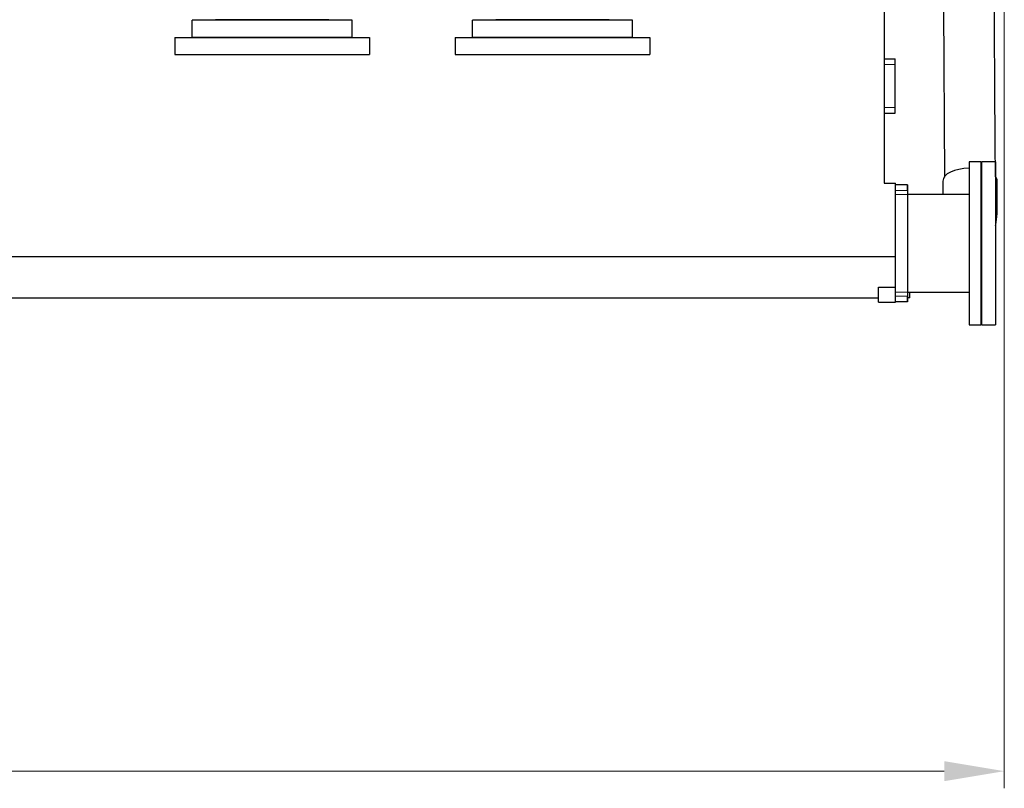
# Model space of a CAD drawing. Header units: inches. Extents: x 0 to 17820, y -10 to 12600.
# Tile 95 of 256: x 4779 to 6501, y 6850 to 8194. Entities that reach past the tile are written whole.
import ezdxf

# ---------------------------------------------------------------- set-up
doc = ezdxf.new("R2010")
doc.units = ezdxf.units.IN
doc.layers.add('1', color=7, linetype='Continuous', true_color=0xffffff)
doc.layers.add('254', color=7, linetype='Continuous', true_color=0xffffff)
doc.styles.add('latin_extended', font='simplex.shx')
doc.dimstyles.get("Standard").update_dxf_attribs({"dimtxt": 0.18, "dimasz": 0.18, "dimexe": 0.18, "dimexo": 0.0625, "dimgap": 0.09, "dimtad": 0, "dimtih": 1, "dimtoh": 1, "dimdec": 4, "dimzin": 0, "dimdsep": 46, "dimtxsty": 'Standard', "dimcen": 0.09, "dimadec": 0, "dimazin": 0, "dimtfac": 1, "dimtdec": 4, "dimtofl": 0, "dimtmove": 0, "dimatfit": 3, "dimfxl": 1, "dimtolj": 1, "dimtzin": 0, "dimarcsym": 0})

# ---------------------------------------------------------------- blocks, each defined once
blk = doc.blocks.new('_U3')
at = {"layer": '254', "color": 3, "linetype": 'Continuous', "lineweight": 13, "transparency": 16777216}
for p, q in [((1339.3, 10328.6), (1339.3, 6850.2)), ((6500.8, 8827.9), (6500.8, 6850.2)), ((1444.3, 6880.2), (6395.8, 6880.2))]:
    blk.add_line(p, q, dxfattribs=at)
at = {"layer": '254', "color": 3, "transparency": 16777216}
for points in [[(1444.3, 6897.7), (1444.3, 6862.7), (1339.3, 6880.2)], [(6395.8, 6862.7), (6395.8, 6897.7), (6500.8, 6880.2)]]:
    blk.add_solid(points, dxfattribs=at)
at = {"layer": 'Defpoints', "color": 0, "transparency": 16777216}
for p in [(1339.3, 10358.6), (6500.8, 8857.9), (6500.8, 6880.2)]:
    blk.add_point(p, dxfattribs=at)
at = {"layer": '254', "color": 2, "lineweight": 13, "transparency": 16777216, "insert": (3745.1, 7037.7), "char_height": 105, "attachment_point": 1, "style": 'latin_extended'}
blk.add_mtext('\\A1;5162', dxfattribs=at)

msp = doc.modelspace()

# ---------------------------------------------------------------- linework, layer by layer
at = {"layer": '1', "color": 2, "linetype": 'Continuous', "lineweight": 25}
for p, q in [((6290.834, 8312.854), (6290.834, 7907.854)), ((5080.834, 8162.854), (5080.834, 8192.854)), ((5360.834, 8192.854), (5080.834, 8192.854)), ((5320.027, 8193.854), (5121.64, 8193.854)), ((5360.834, 8162.854), (5360.834, 8192.854)), ((5570.834, 8162.854), (5570.834, 8192.854)), ((5850.834, 8192.854), (5570.834, 8192.854)), ((5810.027, 8193.854), (5611.64, 8193.854)), ((5850.834, 8162.854), (5850.834, 8192.854)), ((5050.834, 8162.854), (5390.834, 8162.854)), ((5050.834, 8162.854), (5050.834, 8132.854)), ((5360.834, 8162.854), (5080.834, 8162.854)), ((5390.834, 8162.854), (5390.834, 8132.854)), ((5540.834, 8162.854), (5880.834, 8162.854)), ((5540.834, 8162.854), (5540.834, 8132.854)), ((5850.834, 8162.854), (5570.834, 8162.854)), ((5880.834, 8162.854), (5880.834, 8132.854)), ((5050.834, 8132.854), (5390.834, 8132.854)), ((5540.834, 8132.854), (5880.834, 8132.854)), ((6290.834, 8125.354), (6309.834, 8125.354)), ((6309.834, 8115.354), (6309.834, 8125.354)), ((6309.834, 8040.354), (6309.834, 8115.354)), ((6309.834, 8030.354), (6309.834, 8040.354)), ((6290.834, 8030.354), (6309.834, 8030.354)), ((6459.734, 7945.354), (6439.634, 7945.354)), ((6439.634, 7945.354), (6439.634, 7660.354)), ((6459.734, 7945.354), (6459.734, 7660.354)), ((6485.234, 7945.354), (6461.234, 7945.354)), ((6461.234, 7945.354), (6461.234, 7934.507)), ((6485.234, 7945.354), (6485.234, 7934.507)), ((6461.234, 7934.507), (6461.234, 7660.354)), ((6485.234, 7934.507), (6485.234, 7660.354)), ((6290.834, 7907.854), (6310.834, 7907.854)), ((6310.834, 7779.45), (6310.834, 7907.854)), ((6330.834, 7905.354), (6310.834, 7905.354)), ((6330.834, 7905.354), (6330.834, 7895.354)), ((6331.634, 7905.354), (6330.834, 7905.354)), ((6331.634, 7905.354), (6331.634, 7888.354)), ((6393.334, 7911.852), (6393.334, 7911.812)), ((6331.634, 7888.354), (6331.634, 7717.354)), ((6439.634, 7888.104), (6331.634, 7888.104)), ((6310.834, 7779.45), (2580.834, 7779.45)), ((6310.834, 7726.163), (6310.834, 7779.45)), ((6280.834, 7699.854), (6280.834, 7726.163)), ((6280.834, 7726.163), (6310.834, 7726.163)), ((6310.834, 7699.854), (6310.834, 7726.163)), ((6331.634, 7717.604), (6439.634, 7717.604)), ((6331.634, 7717.354), (6331.634, 7700.354)), ((6335.834, 7707.854), (6335.834, 7717.604)), ((6280.834, 7706.854), (2610.834, 7706.854)), ((6280.834, 7699.854), (6310.834, 7699.854)), ((6330.834, 7700.354), (6310.834, 7700.354)), ((6330.834, 7710.354), (6330.834, 7700.354)), ((6331.634, 7700.354), (6330.834, 7700.354)), ((6335.834, 7707.854), (6331.633, 7707.854)), ((6439.634, 7660.354), (6459.734, 7660.354)), ((6461.234, 7660.354), (6485.234, 7660.354))]:
    msp.add_line(p, q, dxfattribs=at)
at = {"layer": '1', "color": 110, "linetype": 'Continuous', "lineweight": 13}
for p, q in [((6290.834, 8115.354), (6309.834, 8115.354)), ((6290.834, 8040.354), (6309.834, 8040.354)), ((6330.834, 7895.354), (6310.834, 7895.354)), ((6331.634, 7888.354), (6310.834, 7888.354)), ((6331.634, 7717.354), (6310.834, 7717.354)), ((6330.834, 7710.354), (6310.834, 7710.354))]:
    msp.add_line(p, q, dxfattribs=at)
at = {"layer": '1', "color": 2, "linetype": 'Continuous', "lineweight": 25}
for start_param, end_param in [(4.7376199, 6.28318531), (4.26854084, 4.30319654), (3.14326162, 3.50493748)]:
    msp.add_ellipse((6440.834, 7911.852), major_axis=(-47.5, 0), ratio=0.46953658, start_param=start_param, end_param=end_param, dxfattribs=at)
for points, knots in [([(6392.335, 8557.364), (6392.418, 8543.922), (6392.585, 8517.026), (6392.835, 8476.676), (6393.085, 8436.313), (6393.335, 8395.95), (6393.585, 8355.586), (6393.835, 8315.223), (6394.085, 8274.86), (6394.904, 8142.583), (6395.64, 8023.76), (6396.292, 7918.392)], [0, 0, 0, 0, 0.06310824, 0.12627724, 0.18944625, 0.25261526, 0.31578426, 0.37895327, 0.44212228, 0.50529128, 1, 1, 1, 1]), ([(6485.289, 7919.276), (6484.637, 8024.523), (6483.612, 8190.045), (6482.544, 8362.333), (6482.087, 8436.14), (6481.962, 8456.436), (6481.836, 8476.733), (6481.71, 8497.03), (6481.584, 8517.327), (6481.459, 8537.603), (6481.375, 8551.113), (6481.333, 8557.858)], [0, 0, 0, 0, 0.4944396, 0.77760797, 0.80939217, 0.84117637, 0.87296058, 0.90474478, 0.93652899, 0.9683132, 1, 1, 1, 1]), ([(6488.334, 7861.532), (6488.334, 7863.64), (6488.334, 7867.845), (6488.334, 7874.147), (6488.334, 7880.44), (6488.334, 7893.024), (6488.334, 7903.511), (6488.334, 7911.9)], [0, 0, 0, 0, 0.12554045, 0.25046344, 0.37538687, 0.5003091, 1, 1, 1, 1]), ([(6485.666, 7834.14), (6486.269, 7837.15), (6487.324, 7843.575), (6488.035, 7851.303), (6488.295, 7857.403), (6488.334, 7860.15), (6488.334, 7861.532)], [0, 0, 0, 0, 0.32402844, 0.69264895, 0.84475678, 1, 1, 1, 1]), ([(6459.768, 7779.182), (6459.958, 7779.412), (6460.475, 7780.041), (6460.986, 7780.675), (6461.306, 7781.079)], [0, 0, 0, 0, 0.36685339, 1, 1, 1, 1])]:
    msp.add_open_spline(points, degree=3, knots=knots, dxfattribs=at)
msp.add_open_spline([(6393.334, 7911.803), (6393.334, 7903.903), (6393.334, 7896.003), (6393.334, 7888.103)], degree=3, dxfattribs=at)
at = {"layer": '1', "color": 110, "linetype": 'Continuous', "lineweight": 13}
for points, weights in [([(6460.136, 7881.873), (6460.516, 7881.793), (6460.895, 7881.711), (6461.271, 7881.628), (6461.644, 7881.542)], [0.997694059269, 0.997921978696, 0.99816051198, 0.998409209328, 0.998667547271]), ([(6485.913, 7868.521), (6487.071, 7866.884), (6487.899, 7865.149), (6488.327, 7863.351), (6488.334, 7861.531)], [1.00921739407, 1.0059433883, 1.00237675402, 0.999412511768, 0.997393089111])]:
    msp.add_rational_spline(points, weights, degree=4, dxfattribs=at)

# ---------------------------------------------------------------- dimensions: what is measured, and where the dimension line sits
at = {"layer": '254', "color": 2, "linetype": 'Continuous', "lineweight": 13}
dim = msp.add_linear_dim(base=(6500.834, 6880.207), p1=(1339.267, 10358.582), p2=(6500.834, 8857.854), dimstyle='Standard', override={"dimscale": 30, "dimtxt": 3.5, "dimasz": 3.5, "dimexe": 1, "dimexo": 1, "dimgap": 1.75, "dimtad": 1, "dimtih": 1, "dimtoh": 0, "dimdec": 0, "dimlfac": 1, "dimzin": 8, "dimdsep": 46, "dimlunit": 2, "dimtxsty": 'latin_extended', "dimsah": 1, "dimse1": 0, "dimse2": 0, "dimsd1": 0, "dimsd2": 0, "dimclrd": 3, "dimclre": 3, "dimclrt": 2, "dimtol": 0, "dimtm": -0.1, "dimtfac": 0.714286, "dimtdec": 3, "dimtofl": 1, "dimtmove": 0, "dimtzin": 8, "dimlwd": 13, "dimlwe": 13}, dxfattribs=at)
dim.commit()
dim.dimension.update_dxf_attribs({"geometry": '_U3', "text_midpoint": (3920.05, 6880.207), "dimtype": 160})

doc.saveas('drawing.dxf')
